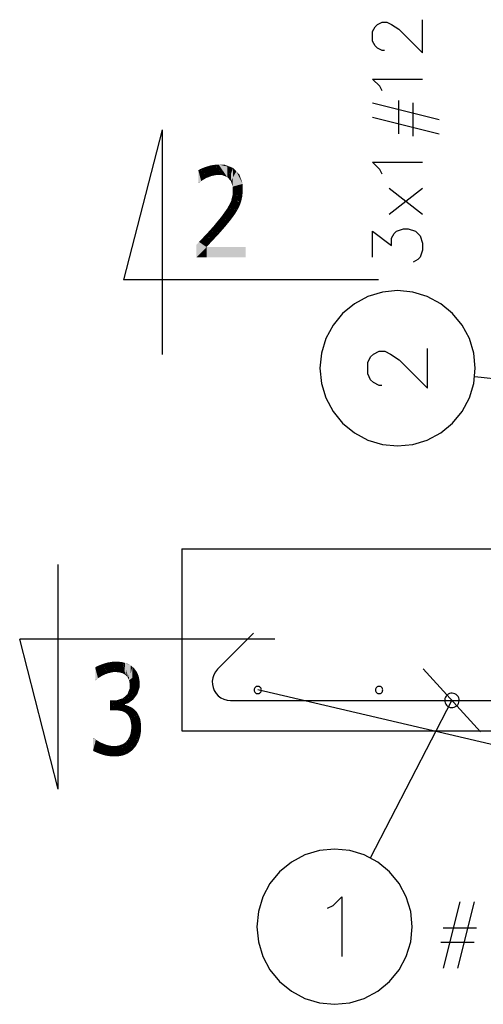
# Model space of a CAD drawing. Extents: x 64462 to 126444, y -56085 to -716.
# Tile 22 of 90: x 91794 to 92558, y -11396 to -9772. Entities that reach past the tile are written whole.
import ezdxf

# ---------------------------------------------------------------- set-up
doc = ezdxf.new("R2010")
doc.units = 0
doc.header["$LTSCALE"] = 11.25

# ---------------------------------------------------------------- blocks, each defined once
blk = doc.blocks.new('DwgObject-55396215-3381')
at = {"linetype": 'Continuous'}
for points in [[(47324.2, 17404.6), (47310.1, 17418.5), (47324.2, 17421.4)], [(47314.9, 17419.5), (47314.9, 17420), (47324.2, 17421.4)], [(47328.6, 17413.5), (47324.2, 17421.4), (47328.6, 17421.4)], [(47328.3, 17404.2), (47324.2, 17421.4), (47328.3, 17414)], [(47324.6, 17404.2), (47324.2, 17421.4), (47324.6, 17419.5)], [(47324.2, 17404.6), (47324.2, 17421.4), (47324.6, 17404.2)], [(47328.6, 17413.5), (47328.6, 17421.4), (47333.8, 17404.2)], [(47333.8, 17404.2), (47328.6, 17421.4), (47333.8, 17413.7)], [(47342.5, 17400.9), (47328.6, 17421.4), (47342.5, 17418.2)], [(47337.9, 17419.3), (47328.6, 17421.4), (47337.9, 17421.4)], [(47337.9, 17419.3), (47337.9, 17421.4), (47352.3, 17415.9)], [(47297.7, 17409.3), (47294.9, 17412.1), (47297.7, 17413.8)], [(47299.7, 17394.3), (47294.9, 17412.1), (47299.7, 17407.4)], [(47294.9, 17391), (47294.9, 17412.1), (47299.7, 17394.3)], [(47305.4, 17407.1), (47297.7, 17413.8), (47305.4, 17417.1)], [(47308.1, 17399.3), (47297.7, 17413.8), (47308.1, 17404.7)], [(47297.7, 17409.3), (47297.7, 17413.8), (47308.1, 17399.3)], [(47299.7, 17394.3), (47299.7, 17407.4), (47308.1, 17399.3)], [(47310.1, 17410.9), (47305.4, 17417.1), (47310.1, 17418.5)], [(47312.4, 17400.9), (47305.4, 17417.1), (47312.4, 17408)], [(47305.4, 17407.1), (47305.4, 17417.1), (47312.4, 17400.9)], [(47308.1, 17399.3), (47308.1, 17404.7), (47312.4, 17400.9)], [(47314.9, 17419.5), (47310.1, 17418.5), (47314.9, 17420)], [(47316.7, 17402.6), (47310.1, 17418.5), (47316.7, 17412)], [(47310.1, 17410.9), (47310.1, 17418.5), (47316.7, 17402.6)], [(47312.4, 17400.9), (47312.4, 17408), (47316.7, 17402.6)], [(47316.7, 17402.6), (47316.7, 17412), (47324.6, 17404.2)], [(47324.6, 17404.2), (47324.6, 17419.5), (47328.3, 17404.2)], [(47328.3, 17404.2), (47328.3, 17414), (47333.8, 17404.2)], [(47333.8, 17404.2), (47333.8, 17413.7), (47342.5, 17400.9)], [(47342.5, 17400.9), (47342.5, 17418.2), (47352.3, 17415.9)], [(47345.6, 17397.6), (47342.5, 17400.9), (47345.6, 17405.6)], [(47345.6, 17397.6), (47345.6, 17405.6), (47352.3, 17415.9)], [(47348.6, 17394.3), (47345.6, 17397.6), (47348.6, 17405.9)], [(47352.3, 17400.9), (47348.6, 17394.3), (47352.3, 17415.9)], [(47348.6, 17394.3), (47348.6, 17405.9), (47352.3, 17415.9)], [(47351.7, 17385.1), (47351.7, 17399.8), (47357.6, 17410.3)], [(47357.6, 17386.7), (47351.7, 17385.1), (47357.6, 17410.3)], [(47352.3, 17400.9), (47352.3, 17415.9), (47357.6, 17410.3)], [(47357.6, 17386.7), (47357.6, 17410.3), (47368.1, 17389.6)], [(47362.8, 17400), (47357.6, 17410.3), (47362.8, 17404.7)], [(47362.8, 17400), (47362.8, 17404.7), (47368.1, 17389.6)], [(47295.7, 17391), (47294.9, 17391), (47295.7, 17391.5)], [(47295.7, 17391), (47295.7, 17391.5), (47299.7, 17394.3)], [(47351.7, 17385.1), (47348.6, 17394.3), (47351.7, 17399.8)], [(47368.1, 17380.1), (47351.7, 17372.8), (47368.1, 17389.6)], [(47351.7, 17372.8), (47351.7, 17379.3), (47368.1, 17389.6)], [(47351.7, 17379.3), (47351.7, 17385.1), (47368.1, 17389.6)], [(47351.7, 17361.4), (47348.9, 17360.9), (47351.7, 17372.8)], [(47368.1, 17375.8), (47351.7, 17372.8), (47368.1, 17380.1)], [(47367.2, 17367.9), (47351.7, 17372.8), (47367.2, 17375.7)], [(47366.3, 17364.2), (47351.7, 17372.8), (47366.3, 17368.1)], [(47351.7, 17361.4), (47351.7, 17372.8), (47366.3, 17364.2)], [(47367.2, 17367.9), (47367.2, 17375.7), (47368.1, 17375.8)], [(47348.9, 17353.6), (47346, 17355.4), (47348.9, 17360.9)], [(47365.5, 17360.5), (47348.9, 17360.9), (47365.5, 17364)], [(47348.9, 17353.6), (47348.9, 17360.9), (47359.6, 17347)], [(47361.2, 17350.1), (47348.9, 17360.9), (47361.2, 17354.3)], [(47362.9, 17353.4), (47348.9, 17360.9), (47362.9, 17360.5)], [(47359.6, 17347), (47348.9, 17360.9), (47359.6, 17351.5)], [(47362.9, 17353.4), (47362.9, 17360.5), (47365.5, 17360.5)], [(47365.5, 17360.5), (47365.5, 17364), (47366.3, 17364.2)], [(47366.3, 17364.2), (47366.3, 17368.1), (47367.2, 17367.9)], [(47343.1, 17334.9), (47332.5, 17335), (47343.1, 17349.9)], [(47346, 17349.4), (47343.1, 17349.9), (47346, 17355.4)], [(47353.8, 17337.8), (47343.1, 17349.9), (47353.8, 17342.3)], [(47351.7, 17334.8), (47343.1, 17349.9), (47351.7, 17340.2)], [(47343.1, 17334.9), (47343.1, 17349.9), (47351.7, 17334.8)], [(47355.9, 17340.8), (47343.1, 17349.9), (47355.9, 17347.6)], [(47346, 17349.4), (47346, 17355.4), (47359.6, 17347)], [(47351.7, 17334.8), (47351.7, 17340.2), (47353.8, 17337.8)], [(47353.8, 17337.8), (47353.8, 17342.3), (47355.9, 17340.8)], [(47355.9, 17340.8), (47355.9, 17347.6), (47359.6, 17347)], [(47359.6, 17347), (47359.6, 17351.5), (47361.2, 17350.1)], [(47361.2, 17350.1), (47361.2, 17354.3), (47362.9, 17353.4)], [(47324.7, 17320.7), (47321.1, 17321.1), (47324.7, 17325.6)], [(47332.5, 17325.1), (47324.7, 17325.6), (47332.5, 17335)], [(47324.7, 17320.7), (47324.7, 17325.6), (47339.2, 17319.1)], [(47339.2, 17319.1), (47324.7, 17325.6), (47339.2, 17324.7)], [(47332.5, 17325.1), (47332.5, 17335), (47343.5, 17324.4)], [(47346.6, 17328.1), (47332.5, 17335), (47346.6, 17334.8)], [(47343.5, 17324.4), (47332.5, 17335), (47343.5, 17329.6)], [(47339.2, 17319.1), (47339.2, 17324.7), (47343.5, 17324.4)], [(47343.5, 17324.4), (47343.5, 17329.6), (47346.6, 17328.1)], [(47346.6, 17328.1), (47346.6, 17334.8), (47351.7, 17334.8)], [(47308.9, 17301.9), (47304.6, 17303), (47308.9, 17307.5)], [(47313.1, 17306.6), (47308.9, 17307.5), (47313.1, 17312.1)], [(47308.9, 17301.9), (47308.9, 17307.5), (47321.1, 17299)], [(47321.1, 17299), (47308.9, 17307.5), (47321.1, 17304.9)], [(47321.1, 17310.6), (47313.1, 17312.1), (47321.1, 17321.1)], [(47313.1, 17306.6), (47313.1, 17312.1), (47325.7, 17303.9)], [(47325.7, 17303.9), (47313.1, 17312.1), (47325.7, 17309.7)], [(47321.1, 17310.6), (47321.1, 17321.1), (47330.3, 17308.9)], [(47330.3, 17308.9), (47321.1, 17321.1), (47330.3, 17320.1)], [(47325.7, 17303.9), (47325.7, 17309.7), (47330.3, 17308.9)], [(47330.3, 17308.9), (47330.3, 17320.1), (47339.2, 17319.1)], [(47291.9, 17268.3), (47291.9, 17289.4), (47296.1, 17293.9)], [(47296.1, 17272.7), (47291.9, 17268.3), (47296.1, 17293.9)], [(47304.6, 17291.8), (47296.1, 17293.9), (47304.6, 17303)], [(47308.6, 17285.5), (47296.1, 17293.9), (47308.6, 17290.8)], [(47296.1, 17272.7), (47296.1, 17293.9), (47308.6, 17285.5)], [(47304.6, 17291.8), (47304.6, 17303), (47312.5, 17289.8)], [(47312.5, 17289.8), (47304.6, 17303), (47312.5, 17301)], [(47312.5, 17289.8), (47312.5, 17301), (47321.1, 17299)], [(47321.1, 17299), (47321.1, 17304.9), (47325.7, 17303.9)], [(47308.6, 17268.3), (47291.9, 17268.3), (47308.6, 17285.5)], [(47308.6, 17285.5), (47308.6, 17290.8), (47312.5, 17289.8)], [(47308.6, 17268.3), (47308.6, 17285.5), (47373.1, 17268.3)], [(47373.1, 17268.3), (47308.6, 17285.5), (47373.1, 17285.5)], [(47127.8, 16589.4), (47125, 16592.3), (47127.8, 16594.1)], [(47135.5, 16587.1), (47127.8, 16594.1), (47135.5, 16597.3)], [(47137.8, 16579.3), (47127.8, 16594.1), (47137.8, 16585)], [(47127.8, 16589.4), (47127.8, 16594.1), (47137.8, 16579.3)], [(47140.3, 16591), (47135.5, 16597.3), (47140.3, 16598.8)], [(47142.1, 16581.1), (47135.5, 16597.3), (47142.1, 16588.5)], [(47135.5, 16587.1), (47135.5, 16597.3), (47142.1, 16581.1)], [(47154.3, 16584.8), (47140.3, 16598.8), (47154.3, 16601.8)], [(47145, 16599.8), (47140.3, 16598.8), (47145, 16600.3)], [(47146.4, 16582.8), (47140.3, 16598.8), (47146.4, 16592.7)], [(47140.3, 16591), (47140.3, 16598.8), (47146.4, 16582.8)], [(47145, 16599.8), (47145, 16600.3), (47154.3, 16601.8)], [(47146.4, 16582.8), (47146.4, 16592.7), (47154.5, 16584.5)], [(47158.7, 16596.2), (47154.3, 16601.8), (47158.7, 16601.8)], [(47167.3, 16583.5), (47154.3, 16601.8), (47167.3, 16585.5)], [(47165.3, 16584), (47154.3, 16601.8), (47165.3, 16586.3)], [(47160.9, 16584.5), (47154.3, 16601.8), (47160.9, 16591.2)], [(47158.4, 16584.5), (47154.3, 16601.8), (47158.4, 16591.1)], [(47154.5, 16584.5), (47154.3, 16601.8), (47154.5, 16600.7)], [(47154.3, 16584.8), (47154.3, 16601.8), (47154.5, 16584.5)], [(47154.5, 16584.5), (47154.5, 16600.7), (47158.4, 16584.5)], [(47158.7, 16596.2), (47158.7, 16601.8), (47169.3, 16583)], [(47169.3, 16583), (47158.7, 16601.8), (47169.3, 16586.5)], [(47170.9, 16584.2), (47158.7, 16601.8), (47170.9, 16600.8)], [(47163.1, 16601.4), (47158.7, 16601.8), (47163.1, 16601.8)], [(47163.1, 16601.4), (47163.1, 16601.8), (47170.9, 16600.8)], [(47174.2, 16587.3), (47170.9, 16600.8), (47174.2, 16599.7)], [(47174.7, 16579.9), (47170.9, 16600.8), (47174.7, 16585.2)], [(47173, 16581.2), (47170.9, 16600.8), (47173, 16589.2)], [(47170.9, 16584.2), (47170.9, 16600.8), (47173, 16581.2)], [(47174.2, 16587.3), (47174.2, 16599.7), (47176.4, 16578.5)], [(47176.4, 16578.5), (47174.2, 16599.7), (47176.4, 16588.5)], [(47179, 16575.2), (47174.2, 16599.7), (47179, 16597.6)], [(47177.6, 16598.2), (47174.2, 16599.7), (47177.6, 16598.7)], [(47177.6, 16598.2), (47177.6, 16598.7), (47183.6, 16595.5)], [(47179, 16575.2), (47179, 16597.6), (47183.6, 16595.5)], [(47179.9, 16573.1), (47179.9, 16579.2), (47183.6, 16595.5)], [(47183.6, 16582.4), (47180.8, 16571.1), (47183.6, 16595.5)], [(47180.8, 16571.1), (47180.8, 16578.7), (47183.6, 16595.5)], [(47186.3, 16575.1), (47180.8, 16571.1), (47186.3, 16593.3)], [(47183.6, 16582.4), (47183.6, 16595.5), (47186.3, 16593.3)], [(47193.6, 16583.6), (47186.3, 16593.3), (47193.6, 16585)], [(47189.2, 16590), (47186.3, 16593.3), (47189.2, 16590.9)], [(47186.3, 16575.1), (47186.3, 16593.3), (47195.1, 16581.6)], [(47129.6, 16574.5), (47125, 16592.3), (47129.6, 16587.6)], [(47125, 16571.3), (47125, 16592.3), (47129.6, 16574.5)], [(47129.6, 16574.5), (47129.6, 16587.6), (47137.8, 16579.3)], [(47137.8, 16579.3), (47137.8, 16585), (47142.1, 16581.1)], [(47142.1, 16581.1), (47142.1, 16588.5), (47146.4, 16582.8)], [(47158.4, 16584.5), (47158.4, 16591.1), (47160.9, 16584.5)], [(47160.9, 16584.5), (47160.9, 16591.2), (47165.3, 16584)], [(47165.3, 16584), (47165.3, 16586.3), (47167.3, 16583.5)], [(47167.3, 16583.5), (47167.3, 16585.5), (47169.3, 16583)], [(47169.3, 16583), (47169.3, 16586.5), (47173, 16581.2)], [(47173, 16581.2), (47173, 16589.2), (47174.7, 16579.9)], [(47174.7, 16579.9), (47174.7, 16585.2), (47176.4, 16578.5)], [(47176.4, 16578.5), (47176.4, 16588.5), (47179, 16575.2)], [(47179.9, 16573.1), (47179, 16575.2), (47179.9, 16579.2)], [(47180.8, 16571.1), (47179.9, 16573.1), (47180.8, 16578.7)], [(47181.7, 16566.3), (47181.7, 16571.8), (47195.1, 16581.6)], [(47195.1, 16569.5), (47181.7, 16566.3), (47195.1, 16581.6)], [(47189.2, 16590), (47189.2, 16590.9), (47193.6, 16585)], [(47193.6, 16583.6), (47193.6, 16585), (47195.1, 16581.6)], [(47195.1, 16569.5), (47195.1, 16581.6), (47198.1, 16570.2)], [(47196.6, 16575.9), (47195.1, 16581.6), (47196.6, 16578.2)], [(47196.6, 16575.9), (47196.6, 16578.2), (47198.1, 16570.2)], [(47125.8, 16571.3), (47125, 16571.3), (47125.8, 16571.9)], [(47125.8, 16571.3), (47125.8, 16571.9), (47129.6, 16574.5)], [(47198.1, 16559.3), (47178.1, 16548), (47198.1, 16565.6)], [(47181.7, 16566.3), (47180.8, 16571.1), (47181.7, 16571.8)], [(47198.1, 16565.6), (47181.7, 16557.4), (47198.1, 16570.2)], [(47181.7, 16557.4), (47181.7, 16563.5), (47198.1, 16570.2)], [(47181.7, 16563.5), (47181.7, 16566.3), (47198.1, 16570.2)], [(47181.7, 16551.2), (47181.7, 16557.4), (47198.1, 16565.6)], [(47174.4, 16541), (47170.8, 16541.5), (47174.4, 16544.8)], [(47178.1, 16543.2), (47174.4, 16544.8), (47178.1, 16548)], [(47174.4, 16541), (47174.4, 16544.8), (47187.5, 16539.1)], [(47181.7, 16551.2), (47178.1, 16548), (47181.7, 16557.4)], [(47194.5, 16548.4), (47178.1, 16548), (47194.5, 16557.3)], [(47191, 16543.7), (47178.1, 16548), (47191, 16548.3)], [(47178.1, 16543.2), (47178.1, 16548), (47187.5, 16539.1)], [(47187.5, 16539.1), (47178.1, 16548), (47187.5, 16544.9)], [(47187.5, 16539.1), (47187.5, 16544.9), (47191, 16543.7)], [(47191, 16543.7), (47191, 16548.3), (47194.5, 16548.4)], [(47194.5, 16548.4), (47194.5, 16557.3), (47198.1, 16559.3)], [(47154.9, 16533.4), (47149.2, 16538.3), (47154.9, 16538.3)], [(47167.7, 16520.5), (47149.2, 16538.3), (47167.7, 16522.2)], [(47165.1, 16521.1), (47149.2, 16538.3), (47165.1, 16523)], [(47159.5, 16521.7), (47149.2, 16538.3), (47159.5, 16527.2)], [(47156.5, 16521.7), (47149.2, 16538.3), (47156.5, 16526.5)], [(47149.2, 16521.7), (47149.2, 16538.3), (47156.5, 16521.7)], [(47154.9, 16533.4), (47154.9, 16538.3), (47170.3, 16519.9)], [(47161, 16531), (47154.9, 16538.3), (47161, 16538.3)], [(47170.8, 16533.7), (47161, 16538.3), (47170.8, 16541.5)], [(47161, 16531), (47161, 16538.3), (47170.3, 16519.9)], [(47170.3, 16519.9), (47161, 16538.3), (47170.3, 16533.9)], [(47170.3, 16519.9), (47170.3, 16533.9), (47174.4, 16532)], [(47174.4, 16530.6), (47170.3, 16519.9), (47174.4, 16532)], [(47174.4, 16517.9), (47170.3, 16519.9), (47174.4, 16530.6)], [(47174.4, 16532), (47170.8, 16541.5), (47174.4, 16538)], [(47179.2, 16533.2), (47170.8, 16541.5), (47179.2, 16540.3)], [(47170.8, 16533.7), (47170.8, 16541.5), (47174.4, 16532)], [(47174.4, 16532), (47174.4, 16538), (47179.2, 16533.2)], [(47174.4, 16517.9), (47174.4, 16530.6), (47174.7, 16517.8)], [(47174.7, 16517.8), (47174.4, 16530.6), (47174.7, 16530.5)], [(47180.8, 16528.2), (47174.4, 16530.6), (47180.8, 16528.5)], [(47176.3, 16530), (47174.4, 16530.6), (47176.3, 16530.2)], [(47174.7, 16517.8), (47174.7, 16530.5), (47183.3, 16527.2)], [(47176.3, 16530), (47176.3, 16530.2), (47180.8, 16528.5)], [(47179.2, 16533.2), (47179.2, 16540.3), (47187.5, 16539.1)], [(47180.8, 16528.2), (47180.8, 16528.5), (47183.3, 16527.2)], [(47156.5, 16521.7), (47156.5, 16526.5), (47159.5, 16521.7)], [(47159.5, 16521.7), (47159.5, 16527.2), (47165.1, 16521.1)], [(47165.1, 16521.1), (47165.1, 16523), (47167.7, 16520.5)], [(47167.7, 16520.5), (47167.7, 16522.2), (47170.3, 16519.9)], [(47176.5, 16516.2), (47174.7, 16517.8), (47176.5, 16519.8)], [(47176.5, 16516.2), (47176.5, 16519.8), (47183.3, 16527.2)], [(47178.3, 16514.7), (47176.5, 16516.2), (47178.3, 16519.2)], [(47178.3, 16514.7), (47178.3, 16519.2), (47183.3, 16527.2)], [(47183.3, 16516.9), (47178.3, 16514.7), (47183.3, 16527.2)], [(47181.2, 16510.5), (47178.3, 16514.7), (47181.2, 16516)], [(47191.7, 16517.4), (47181.2, 16510.5), (47191.7, 16520.8)], [(47181.2, 16510.5), (47181.2, 16516), (47191.7, 16520.8)], [(47193.6, 16512.7), (47181.2, 16510.5), (47193.6, 16518.7)], [(47182.2, 16507.9), (47182.2, 16510.7), (47196.8, 16513.2)], [(47183.2, 16505.2), (47183.2, 16508.2), (47196.8, 16513.2)], [(47196.8, 16509.5), (47183.2, 16505.2), (47196.8, 16513.2)], [(47183.3, 16516.9), (47183.3, 16527.2), (47191.7, 16520.8)], [(47190, 16522.1), (47183.3, 16527.2), (47190, 16522.7)], [(47185.7, 16525.6), (47183.3, 16527.2), (47185.7, 16525.9)], [(47185.7, 16525.6), (47185.7, 16525.9), (47190, 16522.7)], [(47190, 16522.1), (47190, 16522.7), (47191.7, 16520.8)], [(47191.7, 16517.4), (47191.7, 16520.8), (47193.6, 16518.7)], [(47193.6, 16512.7), (47193.6, 16518.7), (47196.8, 16513.2)], [(47196.8, 16509.5), (47196.8, 16513.2), (47198.1, 16509.9)], [(47182.2, 16507.9), (47181.2, 16510.5), (47182.2, 16510.7)], [(47183.2, 16505.2), (47182.2, 16507.9), (47183.2, 16508.2)], [(47184.3, 16498.5), (47183.2, 16505.2), (47184.3, 16505.5)], [(47198.1, 16506), (47184.3, 16498.5), (47198.1, 16509.9)], [(47184.3, 16498.5), (47184.3, 16505.5), (47198.1, 16509.9)], [(47199.3, 16498.2), (47184.3, 16498.5), (47199.3, 16506.7)], [(47184.3, 16494.5), (47184.3, 16498.5), (47200.6, 16498.2)], [(47200.6, 16493), (47184.3, 16494.5), (47200.6, 16498.2)], [(47198.1, 16506), (47198.1, 16509.9), (47199.3, 16506.7)], [(47199.3, 16498.2), (47199.3, 16506.7), (47200.6, 16498.2)], [(47182.4, 16478), (47181.5, 16478.2), (47182.4, 16480.9)], [(47183.4, 16480.8), (47182.4, 16480.9), (47183.4, 16483.6)], [(47182.4, 16478), (47182.4, 16480.9), (47197.6, 16474.2)], [(47197.6, 16474.2), (47182.4, 16480.9), (47197.6, 16478.7)], [(47184.3, 16483.8), (47183.4, 16483.6), (47184.3, 16490.4)], [(47199.1, 16478.5), (47183.4, 16483.6), (47199.1, 16487.5)], [(47183.4, 16480.8), (47183.4, 16483.6), (47199.1, 16478.5)], [(47184.3, 16490.4), (47184.3, 16494.5), (47200.6, 16493)], [(47200.6, 16487.9), (47184.3, 16490.4), (47200.6, 16493)], [(47184.3, 16483.8), (47184.3, 16490.4), (47200.6, 16487.9)], [(47199.1, 16478.5), (47199.1, 16487.5), (47200.6, 16487.9)], [(47122.7, 16475.2), (47121.5, 16475.9), (47122.7, 16475.9)], [(47121.5, 16454.9), (47121.5, 16475.9), (47126.1, 16473.1)], [(47124.6, 16453.2), (47121.5, 16454.9), (47124.6, 16467)], [(47122.7, 16475.2), (47122.7, 16475.9), (47126.1, 16473.1)], [(47126.1, 16455.6), (47124.6, 16453.2), (47126.1, 16473.1)], [(47124.6, 16453.2), (47124.6, 16467), (47126.1, 16473.1)], [(47132.5, 16449.9), (47124.6, 16453.2), (47132.5, 16465.7)], [(47126.1, 16455.6), (47126.1, 16473.1), (47134.2, 16468.4)], [(47132.5, 16449.9), (47132.5, 16465.7), (47134.2, 16468.4)], [(47134.2, 16454.3), (47132.5, 16449.9), (47134.2, 16468.4)], [(47134.2, 16454.3), (47134.2, 16468.4), (47138.9, 16466.5)], [(47137.4, 16448.4), (47137.4, 16462.6), (47138.9, 16466.5)], [(47138.9, 16452.3), (47137.4, 16448.4), (47138.9, 16466.5)], [(47143.5, 16447.5), (47137.4, 16448.4), (47143.5, 16464.6)], [(47138.9, 16452.3), (47138.9, 16466.5), (47143.5, 16464.6)], [(47152.5, 16451.9), (47143.5, 16464.6), (47152.5, 16462.7)], [(47143.5, 16447.5), (47143.5, 16464.6), (47157.1, 16445.5)], [(47164.8, 16455.4), (47159.3, 16462.7), (47164.8, 16463.8)], [(47167.6, 16459.6), (47164.8, 16463.8), (47167.6, 16464.8)], [(47164.8, 16455.4), (47164.8, 16463.8), (47170.9, 16447.2)], [(47170.9, 16447.2), (47164.8, 16463.8), (47170.9, 16454.8)], [(47170.5, 16458.6), (47167.6, 16464.8), (47170.5, 16465.9)], [(47167.6, 16459.6), (47167.6, 16464.8), (47175, 16448.8)], [(47175.1, 16464.3), (47170.5, 16465.9), (47175.1, 16469)], [(47170.5, 16458.6), (47170.5, 16465.9), (47175, 16448.8)], [(47175, 16448.8), (47170.5, 16465.9), (47175, 16464.3)], [(47175, 16448.8), (47175, 16464.3), (47189.2, 16459.3)], [(47176.9, 16467.8), (47175.1, 16469), (47176.9, 16471.1)], [(47175.1, 16464.3), (47175.1, 16469), (47189.2, 16459.3)], [(47178.8, 16470), (47176.9, 16471.1), (47178.8, 16473.3)], [(47189.2, 16459.3), (47176.9, 16471.1), (47189.2, 16464)], [(47176.9, 16467.8), (47176.9, 16471.1), (47189.2, 16459.3)], [(47181.5, 16473.5), (47178.8, 16473.3), (47181.5, 16478.2)], [(47196.1, 16469.9), (47178.8, 16473.3), (47196.1, 16474.1)], [(47178.8, 16470), (47178.8, 16473.3), (47191.9, 16462.4)], [(47191.9, 16462.4), (47178.8, 16473.3), (47191.9, 16470.7)], [(47181.5, 16473.5), (47181.5, 16478.2), (47197.6, 16474.2)], [(47189.2, 16459.3), (47189.2, 16464), (47191.9, 16462.4)], [(47191.9, 16462.4), (47191.9, 16470.7), (47196.1, 16469.9)], [(47196.1, 16469.9), (47196.1, 16474.1), (47197.6, 16474.2)], [(47197.6, 16474.2), (47197.6, 16478.7), (47199.1, 16478.5)], [(47137.4, 16448.4), (47132.5, 16449.9), (47137.4, 16462.6)], [(47142.2, 16446.9), (47137.4, 16448.4), (47142.2, 16447.7)], [(47142.2, 16446.9), (47142.2, 16447.7), (47157.1, 16445.5)], [(47152.1, 16445.5), (47142.2, 16446.9), (47152.1, 16446)], [(47152.5, 16451.9), (47152.5, 16462.7), (47157.1, 16445.5)], [(47156.8, 16446.4), (47152.5, 16462.7), (47156.8, 16462.7)], [(47157.1, 16445.5), (47156.8, 16462.7), (47157.1, 16462.7)], [(47156.8, 16446.4), (47156.8, 16462.7), (47157.1, 16445.5)], [(47157.1, 16445.5), (47157.1, 16462.7), (47159.3, 16462.7)], [(47159.3, 16445.7), (47157.1, 16445.5), (47159.3, 16462.7)], [(47159.3, 16445.7), (47159.3, 16462.7), (47170.9, 16447.2)], [(47161.9, 16445.5), (47161.9, 16446.1), (47170.9, 16447.2)], [(47170.9, 16447.2), (47170.9, 16454.8), (47175, 16448.8)], [(47179.1, 16450.5), (47175, 16448.8), (47179.1, 16451.8)], [(47179.1, 16450.5), (47179.1, 16451.8), (47189.2, 16459.3)], [(47186.2, 16455.7), (47179.1, 16450.5), (47186.2, 16456.7)], [(47186.2, 16455.7), (47186.2, 16456.7), (47189.2, 16459.3)], [(47152.1, 16445.5), (47152.1, 16446), (47157.1, 16445.5)], [(47161.9, 16445.5), (47157.1, 16445.5), (47161.9, 16446.1)]]:
    blk.add_hatch(color=1, dxfattribs=at).paths.add_polyline_path(points)
at = {"color": 1, "linetype": 'Continuous'}
for p, q in [((47582.2, 17640.8), (47586.1, 17648.6)), ((47586.1, 17648.6), (47590, 17652.5)), ((47590, 17652.5), (47597.9, 17656.5)), ((47597.9, 17656.5), (47605.7, 17656.5)), ((47605.7, 17656.5), (47613.5, 17652.5)), ((47613.5, 17652.5), (47625.3, 17644.7)), ((47664.5, 17605.5), (47664.5, 17660.4)), ((47582.2, 17625.1), (47582.2, 17640.8)), ((47625.3, 17644.7), (47664.5, 17605.5)), ((47586.1, 17617.3), (47582.2, 17625.1)), ((47590, 17613.4), (47586.1, 17617.3)), ((47597.9, 17609.4), (47590, 17613.4)), ((47601.8, 17609.4), (47597.9, 17609.4)), ((47582.2, 17562.4), (47664.5, 17562.4)), ((47594, 17550.7), (47582.2, 17562.4)), ((47597.9, 17542.8), (47594, 17550.7)), ((47582.2, 17523.2), (47691.9, 17495.8)), ((47625.3, 17472.3), (47625.3, 17527.2)), ((47648.8, 17468.4), (47648.8, 17523.2)), ((47582.2, 17499.7), (47691.9, 17472.3)), ((47235.1, 17478.6), (47171.5, 17231.2)), ((47235.1, 17478.6), (47235.1, 17108.2)), ((47582.2, 17425.3), (47664.5, 17425.3)), ((47594, 17413.6), (47582.2, 17425.3)), ((47597.9, 17405.7), (47594, 17413.6)), ((47664.5, 17382.2), (47609.6, 17339.1)), ((47664.5, 17339.1), (47609.6, 17382.2)), ((47582.2, 17311.7), (47613.5, 17288.2)), ((47582.2, 17268.6), (47582.2, 17311.7)), ((47613.5, 17299.9), (47617.5, 17307.8)), ((47617.5, 17307.8), (47621.4, 17311.7)), ((47621.4, 17311.7), (47633.1, 17315.6)), ((47633.1, 17315.6), (47641, 17315.6)), ((47641, 17315.6), (47652.7, 17311.7)), ((47652.7, 17311.7), (47660.6, 17303.9)), ((47613.5, 17288.2), (47613.5, 17299.9)), ((47660.6, 17303.9), (47664.5, 17292.1)), ((47664.5, 17292.1), (47664.5, 17280.3)), ((47664.5, 17280.3), (47660.6, 17268.6)), ((47656.6, 17264.7), (47648.8, 17260.8)), ((47660.6, 17268.6), (47656.6, 17264.7)), ((47591.8, 17231.2), (47171.5, 17231.2)), ((47598.4, 17211.1), (47574.4, 17203.8)), ((47623.3, 17213.6), (47598.4, 17211.1)), ((47648.3, 17211.1), (47623.3, 17213.6)), ((47672.3, 17203.8), (47648.3, 17211.1)), ((47574.4, 17203.8), (47552.2, 17192)), ((47694.5, 17192), (47672.3, 17203.8)), ((47552.2, 17192), (47532.8, 17176.1)), ((47713.8, 17176.1), (47694.5, 17192)), ((47532.8, 17176.1), (47516.9, 17156.7)), ((47729.8, 17156.7), (47713.8, 17176.1)), ((47516.9, 17156.7), (47505.1, 17134.5)), ((47741.6, 17134.5), (47729.8, 17156.7)), ((47505.1, 17134.5), (47497.8, 17110.5)), ((47748.9, 17110.5), (47741.6, 17134.5)), ((47583.5, 17109), (47592.9, 17113.7)), ((47592.9, 17113.7), (47602.3, 17113.7)), ((47602.3, 17113.7), (47611.6, 17109)), ((47672.5, 17052.8), (47672.5, 17118.4)), ((47497.8, 17110.5), (47495.3, 17085.6)), ((47574.1, 17094.9), (47578.8, 17104.3)), ((47578.8, 17104.3), (47583.5, 17109)), ((47611.6, 17109), (47625.7, 17099.6)), ((47625.7, 17099.6), (47672.5, 17052.8)), ((47751.3, 17085.6), (47748.9, 17110.5)), ((47495.3, 17085.6), (47497.8, 17060.6)), ((47574.1, 17076.2), (47574.1, 17094.9)), ((47748.9, 17060.6), (47751.3, 17085.6)), ((47578.8, 17066.8), (47574.1, 17076.2)), ((47583.5, 17062.1), (47578.8, 17066.8)), ((47750.6, 17072.1), (47917.8, 17054.5)), ((47497.8, 17060.6), (47505.1, 17036.6)), ((47592.9, 17057.4), (47583.5, 17062.1)), ((47597.6, 17057.4), (47592.9, 17057.4)), ((47741.6, 17036.6), (47748.9, 17060.6)), ((47505.1, 17036.6), (47516.9, 17014.4)), ((47729.8, 17014.4), (47741.6, 17036.6)), ((47516.9, 17014.4), (47532.8, 16995.1)), ((47713.8, 16995.1), (47729.8, 17014.4)), ((47532.8, 16995.1), (47552.2, 16979.1)), ((47694.5, 16979.1), (47713.8, 16995.1)), ((47552.2, 16979.1), (47574.4, 16967.3)), ((47574.4, 16967.3), (47598.4, 16960)), ((47648.3, 16960), (47672.3, 16967.3)), ((47672.3, 16967.3), (47694.5, 16979.1)), ((47598.4, 16960), (47623.3, 16957.6)), ((47623.3, 16957.6), (47648.3, 16960)), ((47267.8, 16787.9), (47267.8, 16487.9)), ((47267.8, 16787.9), (47867.8, 16787.9)), ((47064.2, 16391.4), (47064.2, 16761.8)), ((47386, 16648.6), (47326.6, 16589.2)), ((47420.9, 16638.8), (47000.6, 16638.8)), ((47064.2, 16391.4), (47000.6, 16638.8)), ((47320.5, 16580.3), (47318.7, 16575.1)), ((47323.2, 16585), (47320.5, 16580.3)), ((47326.6, 16589.2), (47323.2, 16585)), ((47326.6, 16589.2), (47326.6, 16589.2)), ((47760, 16485.9), (47665.7, 16590)), ((47318.7, 16575.1), (47317.9, 16569.8)), ((47317.9, 16569.8), (47318.1, 16564.3)), ((47318.1, 16564.3), (47319.2, 16559)), ((47390.5, 16560.6), (47389.5, 16560.1)), ((47391.7, 16560.9), (47390.5, 16560.6)), ((47392.8, 16561.1), (47391.7, 16560.9)), ((47394, 16560.9), (47392.8, 16561.1)), ((47395.1, 16560.6), (47394, 16560.9)), ((47396.2, 16560.1), (47395.1, 16560.6)), ((47590.5, 16560.6), (47589.5, 16560.1)), ((47591.7, 16560.9), (47590.5, 16560.6)), ((47592.8, 16561.1), (47591.7, 16560.9)), ((47594, 16560.9), (47592.8, 16561.1)), ((47595.1, 16560.6), (47594, 16560.9)), ((47596.2, 16560.1), (47595.1, 16560.6)), ((47319.2, 16559), (47321.3, 16554)), ((47321.3, 16554), (47324.2, 16549.4)), ((47324.2, 16549.4), (47327.9, 16545.5)), ((47327.9, 16545.5), (47332.3, 16542.3)), ((47387, 16556.2), (47386.8, 16555.1)), ((47386.8, 16555.1), (47387, 16553.9)), ((47387.3, 16557.4), (47387, 16556.2)), ((47387, 16553.9), (47387.3, 16552.8)), ((47387.9, 16558.4), (47387.3, 16557.4)), ((47387.3, 16552.8), (47387.9, 16551.7)), ((47388.6, 16559.3), (47387.9, 16558.4)), ((47387.9, 16551.7), (47388.6, 16550.8)), ((47389.5, 16560.1), (47388.6, 16559.3)), ((47388.6, 16550.8), (47389.5, 16550.1)), ((47389.5, 16550.1), (47390.5, 16549.5)), ((47390.5, 16549.5), (47391.7, 16549.2)), ((47391.7, 16549.2), (47392.8, 16549.1)), ((48631.7, 16266.4), (47392.8, 16555.1)), ((47392.8, 16549.1), (47394, 16549.2)), ((47394, 16549.2), (47395.1, 16549.5)), ((47395.1, 16549.5), (47396.2, 16550.1)), ((47397.1, 16559.3), (47396.2, 16560.1)), ((47396.2, 16550.1), (47397.1, 16550.8)), ((47397.8, 16558.4), (47397.1, 16559.3)), ((47397.1, 16550.8), (47397.8, 16551.7)), ((47398.4, 16557.4), (47397.8, 16558.4)), ((47397.8, 16551.7), (47398.4, 16552.8)), ((47398.7, 16556.2), (47398.4, 16557.4)), ((47398.4, 16552.8), (47398.7, 16553.9)), ((47398.8, 16555.1), (47398.7, 16556.2)), ((47398.7, 16553.9), (47398.8, 16555.1)), ((47587, 16556.2), (47586.8, 16555.1)), ((47586.8, 16555.1), (47587, 16553.9)), ((47587.3, 16557.4), (47587, 16556.2)), ((47587, 16553.9), (47587.3, 16552.8)), ((47587.9, 16558.4), (47587.3, 16557.4)), ((47587.3, 16552.8), (47587.9, 16551.7)), ((47588.6, 16559.3), (47587.9, 16558.4)), ((47587.9, 16551.7), (47588.6, 16550.8)), ((47589.5, 16560.1), (47588.6, 16559.3)), ((47588.6, 16550.8), (47589.5, 16550.1)), ((47589.5, 16550.1), (47590.5, 16549.5)), ((47590.5, 16549.5), (47591.7, 16549.2)), ((47591.7, 16549.2), (47592.8, 16549.1)), ((47592.8, 16549.1), (47594, 16549.2)), ((47594, 16549.2), (47595.1, 16549.5)), ((47595.1, 16549.5), (47596.2, 16550.1)), ((47597.1, 16559.3), (47596.2, 16560.1)), ((47596.2, 16550.1), (47597.1, 16550.8)), ((47597.8, 16558.4), (47597.1, 16559.3)), ((47597.1, 16550.8), (47597.8, 16551.7)), ((47598.4, 16557.4), (47597.8, 16558.4)), ((47597.8, 16551.7), (47598.4, 16552.8)), ((47598.7, 16556.2), (47598.4, 16557.4)), ((47598.4, 16552.8), (47598.7, 16553.9)), ((47598.8, 16555.1), (47598.7, 16556.2)), ((47598.7, 16553.9), (47598.8, 16555.1)), ((47703.2, 16545.1), (47702, 16543.1)), ((47704.8, 16546.8), (47703.2, 16545.1)), ((47706.7, 16548.2), (47704.8, 16546.8)), ((47708.8, 16549.2), (47706.7, 16548.2)), ((47711.1, 16549.8), (47708.8, 16549.2)), ((47713.4, 16549.9), (47711.1, 16549.8)), ((47715.7, 16549.5), (47713.4, 16549.9)), ((47717.9, 16548.7), (47715.7, 16549.5)), ((47719.9, 16547.5), (47717.9, 16548.7)), ((47721.7, 16546), (47719.9, 16547.5)), ((47723.1, 16544.1), (47721.7, 16546)), ((47724.1, 16542), (47723.1, 16544.1)), ((47332.3, 16542.3), (47337.2, 16539.9)), ((47337.2, 16539.9), (47342.4, 16538.4)), ((47342.4, 16538.4), (47347.8, 16537.9)), ((47347.8, 16537.9), (48837.8, 16537.9)), ((47578.4, 16278.5), (47712.8, 16537.9)), ((47701.2, 16540.8), (47700.9, 16538.5)), ((47700.9, 16538.5), (47700.9, 16538.5)), ((47700.9, 16538.5), (47701, 16536.2)), ((47701, 16536.2), (47701.6, 16533.9)), ((47702, 16543.1), (47701.2, 16540.8)), ((47701.6, 16533.9), (47702.6, 16531.8)), ((47702.6, 16531.8), (47704, 16529.9)), ((47704, 16529.9), (47705.7, 16528.4)), ((47705.7, 16528.4), (47707.7, 16527.1)), ((47716.8, 16526.7), (47719, 16527.7)), ((47719, 16527.7), (47720.8, 16529.1)), ((47720.8, 16529.1), (47722.4, 16530.8)), ((47722.4, 16530.8), (47723.6, 16532.8)), ((47723.6, 16532.8), (47724.4, 16535)), ((47724.6, 16539.7), (47724.1, 16542)), ((47724.4, 16535), (47724.8, 16537.4)), ((47724.8, 16537.4), (47724.6, 16539.7)), ((47707.7, 16527.1), (47709.9, 16526.4)), ((47709.9, 16526.4), (47712.2, 16526)), ((47712.2, 16526), (47714.6, 16526.1)), ((47714.6, 16526.1), (47716.8, 16526.7)), ((47267.8, 16487.9), (48917.8, 16487.9)), ((47494.5, 16290.4), (47470.5, 16283.1)), ((47519.5, 16292.8), (47494.5, 16290.4)), ((47544.4, 16290.4), (47519.5, 16292.8)), ((47568.4, 16283.1), (47544.4, 16290.4)), ((47448.3, 16271.3), (47428.9, 16255.3)), ((47470.5, 16283.1), (47448.3, 16271.3)), ((47590.6, 16271.3), (47568.4, 16283.1)), ((47610, 16255.3), (47590.6, 16271.3)), ((47428.9, 16255.3), (47413, 16235.9)), ((47625.9, 16235.9), (47610, 16255.3)), ((47413, 16235.9), (47401.2, 16213.8)), ((47637.7, 16213.8), (47625.9, 16235.9)), ((47401.2, 16213.8), (47393.9, 16189.8)), ((47517.1, 16200), (47531.2, 16214)), ((47531.2, 16214), (47531.2, 16115.6)), ((47645, 16189.8), (47637.7, 16213.8)), ((47726, 16206), (47698.6, 16096.3)), ((47749.5, 16206), (47722.1, 16096.3)), ((47393.9, 16189.8), (47391.5, 16164.8)), ((47507.7, 16195.3), (47517.1, 16200)), ((47647.5, 16164.8), (47645, 16189.8)), ((47391.5, 16164.8), (47393.9, 16139.9)), ((47645, 16139.9), (47647.5, 16164.8)), ((47698.6, 16162.9), (47753.4, 16162.9)), ((47393.9, 16139.9), (47401.2, 16115.8)), ((47637.7, 16115.8), (47645, 16139.9)), ((47694.7, 16139.4), (47749.5, 16139.4)), ((47401.2, 16115.8), (47413, 16093.7)), ((47625.9, 16093.7), (47637.7, 16115.8)), ((47413, 16093.7), (47428.9, 16074.3)), ((47610, 16074.3), (47625.9, 16093.7)), ((47428.9, 16074.3), (47448.3, 16058.4)), ((47590.6, 16058.4), (47610, 16074.3)), ((47448.3, 16058.4), (47470.5, 16046.6)), ((47568.4, 16046.6), (47590.6, 16058.4)), ((47470.5, 16046.6), (47494.5, 16039.3)), ((47544.4, 16039.3), (47568.4, 16046.6)), ((47494.5, 16039.3), (47519.5, 16036.8)), ((47519.5, 16036.8), (47544.4, 16039.3))]:
    blk.add_line(p, q, dxfattribs=at)

msp = doc.modelspace()

# ---------------------------------------------------------------- block references
msp.add_blockref('DwgObject-55396215-3381', (44793.1, -27432.61))

doc.saveas('drawing.dxf')
